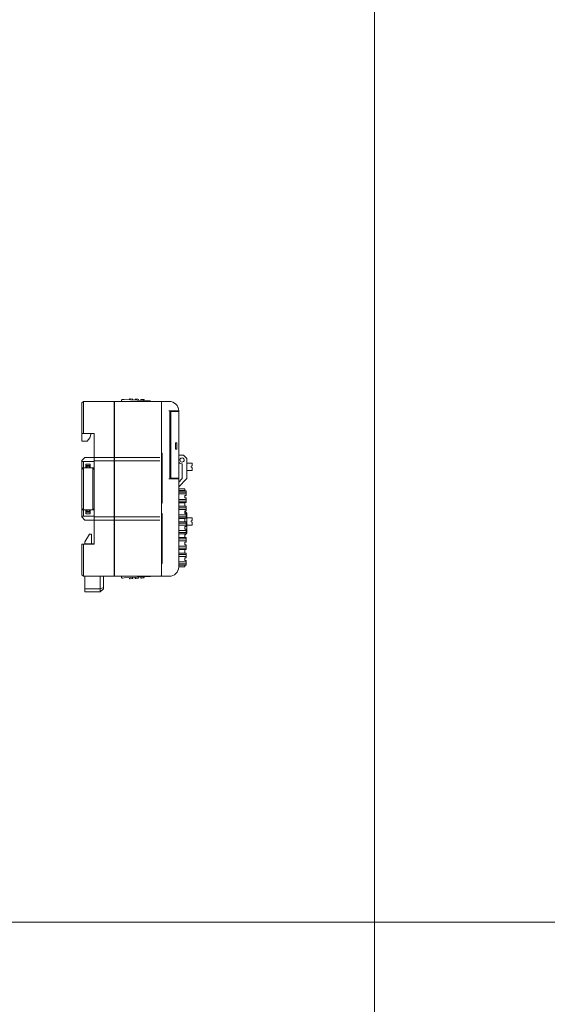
# Model space of a CAD drawing. Header units: millimetres. Extents: x -1114 to 1396, y -630 to 631.
# Tile 126 of 256: x -366 to -197, y -315 to 0. Entities that reach past the tile are written whole.
import ezdxf

# ---------------------------------------------------------------- set-up
doc = ezdxf.new("R2010")
doc.units = ezdxf.units.MM
doc.header["$MEASUREMENT"] = 0

msp = doc.modelspace()

# ---------------------------------------------------------------- linework, layer by layer
at = {"lineweight": 18}
for points, knots in [([(1038.9843, -629.7647), (1038.9843, -629.7647), (-1111.4882, -629.7647), (-1111.4882, -629.7647), (-1111.4882, -629.7647), (-1111.4882, -629.7647), (-1111.4882, 630.7883), (-1111.4882, 630.7883), (-1111.4882, 630.7883), (-1111.4882, 630.7883), (1038.9843, 630.7883), (1038.9843, 630.7883)], [0, 0, 0, 0, 0.33333333, 0.33333333, 0.33333333, 0.33333333, 0.66666667, 0.66666667, 0.66666667, 0.66666667, 1, 1, 1, 1]), ([(-332.7184, -121.3607), (-332.7979, -121.3565), (-332.8757, -121.3841), (-332.9349, -121.4373), (-332.9349, -121.4373), (-332.994, -121.4906), (-333.0295, -121.5651), (-333.0337, -121.6446)], [0, 0, 0, 0, 0.5, 0.5, 0.5, 0.5, 1, 1, 1, 1]), ([(-323.8886, -121.8235), (-323.888, -121.8238), (-323.8873, -121.8242), (-323.8854, -121.8253), (-323.8854, -121.8253), (-323.8834, -121.8264), (-323.8801, -121.8283), (-323.876, -121.8306), (-323.876, -121.8306), (-323.8715, -121.8332), (-323.8662, -121.8362), (-323.8602, -121.8396), (-323.8602, -121.8396), (-323.8523, -121.8441), (-323.8431, -121.8493), (-323.8333, -121.8548), (-323.8333, -121.8548), (-323.8223, -121.8611), (-323.8104, -121.8678), (-323.798, -121.8749), (-323.798, -121.8749), (-323.7514, -121.9013), (-323.6979, -121.9316), (-323.6432, -121.9627), (-323.6432, -121.9627), (-323.6378, -121.9657), (-323.6324, -121.9688), (-323.6269, -121.9719)], [0, 0, 0, 0, 0.14285714, 0.14285714, 0.14285714, 0.14285714, 0.28571429, 0.28571429, 0.28571429, 0.28571429, 0.42857143, 0.42857143, 0.42857143, 0.42857143, 0.57142857, 0.57142857, 0.57142857, 0.57142857, 0.71428571, 0.71428571, 0.71428571, 0.71428571, 0.85714286, 0.85714286, 0.85714286, 0.85714286, 1, 1, 1, 1]), ([(-320.1999, -122.4724), (-320.1999, -122.3398), (-320.2525, -122.2126), (-320.3463, -122.1188), (-320.3463, -122.1188), (-320.4401, -122.025), (-320.5672, -121.9724), (-320.6999, -121.9724)], [0, 0, 0, 0, 0.5, 0.5, 0.5, 0.5, 1, 1, 1, 1]), ([(-314.6999, -124.9724), (-314.6999, -124.1767), (-315.0159, -123.4137), (-315.5785, -122.851), (-315.5785, -122.851), (-316.1411, -122.2884), (-316.9042, -121.9724), (-317.6999, -121.9724)], [0, 0, 0, 0, 0.5, 0.5, 0.5, 0.5, 1, 1, 1, 1]), ([(-314.6999, -124.9724), (-314.6999, -124.1767), (-315.0159, -123.4137), (-315.5785, -122.851), (-315.5785, -122.851), (-316.1411, -122.2884), (-316.9042, -121.9724), (-317.6999, -121.9724)], [0, 0, 0, 0, 0.5, 0.5, 0.5, 0.5, 1, 1, 1, 1]), ([(-314.9001, -123.8946), (-314.8568, -124.0072), (-314.8203, -124.1223), (-314.7908, -124.2393), (-314.7908, -124.2393), (-314.7613, -124.3562), (-314.7389, -124.475), (-314.7238, -124.5944)], [0, 0, 0, 0, 0.5, 0.5, 0.5, 0.5, 1, 1, 1, 1]), ([(-345.6999, -141.2224), (-345.6597, -141.2224), (-345.619, -141.2224), (-345.5779, -141.2224), (-345.5779, -141.2224), (-345.5368, -141.2224), (-345.4953, -141.2224), (-345.4535, -141.2224), (-345.4535, -141.2224), (-345.3699, -141.2224), (-345.2852, -141.2224), (-345.1999, -141.2224)], [0, 0, 0, 0, 0.33333333, 0.33333333, 0.33333333, 0.33333333, 0.66666667, 0.66666667, 0.66666667, 0.66666667, 1, 1, 1, 1]), ([(-320.0534, -138.7859), (-320.0867, -138.7758), (-320.1267, -138.7657), (-320.1702, -138.7557), (-320.1702, -138.7557), (-320.1799, -138.7534), (-320.1898, -138.7512), (-320.1998, -138.7489)], [0, 0, 0, 0, 0.5, 0.5, 0.5, 0.5, 1, 1, 1, 1]), ([(-312.908, -140.7013), (-312.908, -140.4512), (-313.0414, -140.2201), (-313.258, -140.0951), (-313.258, -140.0951), (-313.4745, -139.9701), (-313.7414, -139.9701), (-313.958, -140.0951), (-313.958, -140.0951), (-314.1745, -140.2201), (-314.308, -140.4512), (-314.308, -140.7013)], [0, 0, 0, 0, 0.33333333, 0.33333333, 0.33333333, 0.33333333, 0.66666667, 0.66666667, 0.66666667, 0.66666667, 1, 1, 1, 1]), ([(-314.308, -140.7013), (-314.308, -141.0879), (-313.9946, -141.4013), (-313.608, -141.4013), (-313.608, -141.4013), (-313.2214, -141.4013), (-312.908, -141.0879), (-312.908, -140.7013)], [0, 0, 0, 0, 0.5, 0.5, 0.5, 0.5, 1, 1, 1, 1]), ([(-312.9191, -140.7013), (-312.9191, -140.4552), (-313.0504, -140.2278), (-313.2635, -140.1047), (-313.2635, -140.1047), (-313.4767, -139.9817), (-313.7393, -139.9817), (-313.9524, -140.1047), (-313.9524, -140.1047), (-314.1656, -140.2278), (-314.2969, -140.4552), (-314.2969, -140.7013)], [0, 0, 0, 0, 0.33333333, 0.33333333, 0.33333333, 0.33333333, 0.66666667, 0.66666667, 0.66666667, 0.66666667, 1, 1, 1, 1]), ([(-314.2969, -140.7013), (-314.2969, -141.0818), (-313.9884, -141.3902), (-313.608, -141.3902), (-313.608, -141.3902), (-313.2275, -141.3902), (-312.9191, -141.0818), (-312.9191, -140.7013)], [0, 0, 0, 0, 0.5, 0.5, 0.5, 0.5, 1, 1, 1, 1]), ([(-320.1998, -154.303), (-320.1898, -154.3007), (-320.1799, -154.2985), (-320.1702, -154.2962), (-320.1702, -154.2962), (-320.1267, -154.2861), (-320.0867, -154.276), (-320.0534, -154.2659)], [0, 0, 0, 0, 0.5, 0.5, 0.5, 0.5, 1, 1, 1, 1]), ([(-345.1999, -158.7224), (-345.2852, -158.7224), (-345.3699, -158.7224), (-345.4535, -158.7224), (-345.4535, -158.7224), (-345.4953, -158.7224), (-345.5368, -158.7224), (-345.5779, -158.7224), (-345.5779, -158.7224), (-345.619, -158.7224), (-345.6597, -158.7224), (-345.6999, -158.7224)], [0, 0, 0, 0, 0.33333333, 0.33333333, 0.33333333, 0.33333333, 0.66666667, 0.66666667, 0.66666667, 0.66666667, 1, 1, 1, 1]), ([(-320.0534, -158.1459), (-320.0867, -158.1358), (-320.1267, -158.1257), (-320.1702, -158.1157), (-320.1702, -158.1157), (-320.1799, -158.1134), (-320.1898, -158.1111), (-320.1998, -158.1089)], [0, 0, 0, 0, 0.5, 0.5, 0.5, 0.5, 1, 1, 1, 1]), ([(-320.1998, -173.663), (-320.1898, -173.6607), (-320.1799, -173.6585), (-320.1702, -173.6562), (-320.1702, -173.6562), (-320.1267, -173.6461), (-320.0867, -173.636), (-320.0534, -173.6259)], [0, 0, 0, 0, 0.5, 0.5, 0.5, 0.5, 1, 1, 1, 1]), ([(-333.0337, -178.257), (-333.0295, -178.3364), (-332.994, -178.411), (-332.9349, -178.4642), (-332.9349, -178.4642), (-332.8757, -178.5174), (-332.7979, -178.545), (-332.7184, -178.5408)], [0, 0, 0, 0, 0.5, 0.5, 0.5, 0.5, 1, 1, 1, 1]), ([(-323.7047, -177.9737), (-323.7372, -177.9922), (-323.7686, -178.01), (-323.7973, -178.0263), (-323.7973, -178.0263), (-323.8098, -178.0334), (-323.8218, -178.0402), (-323.8329, -178.0464), (-323.8329, -178.0464), (-323.8428, -178.052), (-323.8519, -178.0572), (-323.86, -178.0618), (-323.86, -178.0618), (-323.869, -178.0669), (-323.8769, -178.0714), (-323.8814, -178.074), (-323.8814, -178.074), (-323.8856, -178.0764), (-323.8871, -178.0772), (-323.8886, -178.078)], [0, 0, 0, 0, 0.2, 0.2, 0.2, 0.2, 0.4, 0.4, 0.4, 0.4, 0.6, 0.6, 0.6, 0.6, 0.8, 0.8, 0.8, 0.8, 1, 1, 1, 1]), ([(-320.1999, -177.4724), (-320.1999, -177.6033), (-320.2537, -177.7334), (-320.3463, -177.8259), (-320.3463, -177.8259), (-320.4389, -177.9185), (-320.569, -177.9724), (-320.6999, -177.9724)], [0, 0, 0, 0, 0.5, 0.5, 0.5, 0.5, 1, 1, 1, 1])]:
    msp.add_open_spline(points, degree=3, knots=knots, dxfattribs=at)
for points in [[(-252.0041, 630.2765), (-252.0041, 630.2765), (-252.0041, -630.2765), (-252.0041, -630.2765)], [(-345.6999, -122.4724), (-345.6999, -122.4724), (-345.1999, -121.9724), (-345.1999, -121.9724)], [(-345.6999, -122.4724), (-345.6999, -122.4724), (-345.1999, -121.9724), (-345.1999, -121.9724)], [(-345.6999, -125.9724), (-345.6999, -125.9724), (-345.6999, -122.4724), (-345.6999, -122.4724)], [(-345.1999, -121.9724), (-345.1999, -121.9724), (-335.3945, -121.9724), (-335.3945, -121.9724)], [(-345.1999, -121.9724), (-345.1999, -121.9724), (-335.3945, -121.9724), (-335.3945, -121.9724)], [(-345.1999, -121.9724), (-345.1999, -121.9724), (-345.1999, -125.9724), (-345.1999, -125.9724)], [(-335.3945, -125.9724), (-335.3945, -125.9724), (-335.3945, -121.9724), (-335.3945, -121.9724)], [(-335.3945, -122.9444), (-335.3945, -122.9444), (-335.2945, -122.9496), (-335.2945, -122.9496)], [(-335.2945, -121.9724), (-335.2945, -121.9724), (-320.6999, -121.9724), (-320.6999, -121.9724)], [(-335.2945, -125.9724), (-335.2945, -125.9724), (-335.2945, -121.9724), (-335.2945, -121.9724)], [(-335.2945, -121.9724), (-335.2945, -121.9724), (-320.6999, -121.9724), (-320.6999, -121.9724)], [(-333.0509, -121.9724), (-333.0509, -121.9724), (-333.0337, -121.6446), (-333.0337, -121.6446)], [(-332.7184, -121.3607), (-332.7184, -121.3607), (-332.1192, -121.3921), (-332.1192, -121.3921)], [(-332.1192, -121.3921), (-332.1192, -121.3921), (-323.8886, -121.8235), (-323.8886, -121.8235)], [(-332.1192, -121.3921), (-332.1192, -121.3921), (-323.8886, -121.8235), (-323.8886, -121.8235)], [(-330.4258, -121.4808), (-330.4258, -121.4808), (-330.4091, -121.1627), (-330.4091, -121.1627)], [(-330.4091, -121.1627), (-330.4091, -121.1627), (-330.4258, -121.4808), (-330.4258, -121.4808)], [(-330.2094, -121.1732), (-330.2094, -121.1732), (-330.4091, -121.1627), (-330.4091, -121.1627)], [(-329.6102, -121.2046), (-329.6102, -121.2046), (-330.2094, -121.1732), (-330.2094, -121.1732)], [(-329.4105, -121.2151), (-329.4105, -121.2151), (-329.6102, -121.2046), (-329.6102, -121.2046)], [(-329.4105, -121.2151), (-329.4105, -121.2151), (-329.4271, -121.5332), (-329.4271, -121.5332)], [(-328.6188, -121.5755), (-328.6188, -121.5755), (-328.6021, -121.2574), (-328.6021, -121.2574)], [(-328.6021, -121.2574), (-328.6021, -121.2574), (-328.6188, -121.5755), (-328.6188, -121.5755)], [(-328.4024, -121.2679), (-328.4024, -121.2679), (-328.6021, -121.2574), (-328.6021, -121.2574)], [(-327.8032, -121.2993), (-327.8032, -121.2993), (-328.4024, -121.2679), (-328.4024, -121.2679)], [(-327.6035, -121.3098), (-327.6035, -121.3098), (-327.8032, -121.2993), (-327.8032, -121.2993)], [(-327.6035, -121.3098), (-327.6035, -121.3098), (-327.6202, -121.6279), (-327.6202, -121.6279)], [(-326.8119, -121.6703), (-326.8119, -121.6703), (-326.7952, -121.3521), (-326.7952, -121.3521)], [(-326.7952, -121.3521), (-326.7952, -121.3521), (-326.8119, -121.6703), (-326.8119, -121.6703)], [(-326.5955, -121.3626), (-326.5955, -121.3626), (-326.7952, -121.3521), (-326.7952, -121.3521)], [(-325.9963, -121.394), (-325.9963, -121.394), (-326.5955, -121.3626), (-326.5955, -121.3626)], [(-325.7966, -121.4045), (-325.7966, -121.4045), (-325.9963, -121.394), (-325.9963, -121.394)], [(-325.7966, -121.4045), (-325.7966, -121.4045), (-325.8132, -121.7226), (-325.8132, -121.7226)], [(-320.6999, -121.9724), (-320.6999, -121.9724), (-319.6999, -121.9724), (-319.6999, -121.9724)], [(-320.1999, -122.4724), (-320.1999, -122.4724), (-320.1999, -125.9724), (-320.1999, -125.9724)], [(-319.6999, -121.9724), (-319.6999, -121.9724), (-317.6999, -121.9724), (-317.6999, -121.9724)], [(-319.6999, -121.9724), (-319.6999, -121.9724), (-317.6999, -121.9724), (-317.6999, -121.9724)], [(-345.6999, -132.2224), (-345.6999, -132.2224), (-345.6999, -125.9724), (-345.6999, -125.9724)], [(-345.1999, -125.9724), (-345.1999, -125.9724), (-345.1999, -132.2224), (-345.1999, -132.2224)], [(-335.2944, -123.7724), (-335.2944, -123.7724), (-335.3945, -123.7724), (-335.3945, -123.7724)], [(-335.3945, -123.7724), (-335.3945, -123.7724), (-335.2944, -123.7724), (-335.2944, -123.7724)], [(-335.3945, -139.1696), (-335.3945, -139.1696), (-335.3945, -125.9724), (-335.3945, -125.9724)], [(-335.2945, -139.1696), (-335.2945, -139.1696), (-335.2945, -125.9724), (-335.2945, -125.9724)], [(-320.1999, -139.1696), (-320.1999, -139.1696), (-320.1999, -125.9724), (-320.1999, -125.9724)], [(-320.1999, -125.9724), (-320.1999, -125.9724), (-320.1999, -139.1696), (-320.1999, -139.1696)], [(-317.8499, -124.9724), (-317.8499, -124.9724), (-315.1999, -124.9724), (-315.1999, -124.9724)], [(-317.5499, -146.7724), (-317.5499, -146.7724), (-317.5499, -124.9724), (-317.5499, -124.9724)], [(-317.5499, -124.9724), (-317.5499, -124.9724), (-317.5499, -146.7724), (-317.5499, -146.7724)], [(-317.2249, -125.1724), (-317.2249, -125.1724), (-317.2249, -126.6724), (-317.2249, -126.6724)], [(-315.8999, -125.1724), (-315.8999, -125.1724), (-317.2249, -125.1724), (-317.2249, -125.1724)], [(-316.6999, -124.9727), (-316.6999, -124.9727), (-316.6999, -125.1726), (-316.6999, -125.1726)], [(-316.4499, -124.9724), (-316.4499, -124.9724), (-316.4499, -125.1724), (-316.4499, -125.1724)], [(-315.8999, -125.1724), (-315.8999, -125.1724), (-315.1999, -125.1724), (-315.1999, -125.1724)], [(-315.3499, -125.1724), (-315.3499, -125.1724), (-315.3499, -124.9724), (-315.3499, -124.9724)], [(-314.6999, -124.9724), (-314.6999, -124.9724), (-315.1999, -124.9724), (-315.1999, -124.9724)], [(-315.1999, -125.1724), (-315.1999, -125.1724), (-314.6999, -125.1724), (-314.6999, -125.1724)], [(-314.6999, -124.9724), (-314.6999, -124.9724), (-314.6999, -125.1725), (-314.6999, -125.1725)], [(-314.6999, -146.5724), (-314.6999, -146.5724), (-314.6999, -125.1724), (-314.6999, -125.1724)], [(-314.6999, -125.1724), (-314.6999, -125.1724), (-314.6999, -146.5724), (-314.6999, -146.5724)], [(-317.1707, -126.6724), (-317.1707, -126.6724), (-317.2249, -126.6724), (-317.2249, -126.6724)], [(-317.1707, -126.6724), (-317.1707, -126.6724), (-317.1707, -145.0724), (-317.1707, -145.0724)], [(-345.6999, -132.2224), (-345.6999, -132.2224), (-345.6999, -134.6802), (-345.6999, -134.6802)], [(-345.1999, -132.2224), (-345.1999, -132.2224), (-345.6999, -132.2224), (-345.6999, -132.2224)], [(-341.6999, -132.2224), (-341.6999, -132.2224), (-345.1999, -132.2224), (-345.1999, -132.2224)], [(-343.1858, -133.6802), (-343.1858, -133.6802), (-342.6999, -132.2224), (-342.6999, -132.2224)], [(-341.6999, -139.1696), (-341.6999, -139.1696), (-341.6999, -132.2224), (-341.6999, -132.2224)], [(-345.6999, -134.6802), (-345.6999, -134.6802), (-343.9858, -134.6802), (-343.9858, -134.6802)], [(-343.9858, -134.6802), (-343.9858, -134.6802), (-343.1858, -133.6802), (-343.1858, -133.6802)], [(-317.1707, -133.8724), (-317.1707, -133.8724), (-317.5498, -133.8724), (-317.5498, -133.8724)], [(-315.6999, -137.2724), (-315.6999, -137.2724), (-315.6999, -135.2724), (-315.6999, -135.2724)], [(-315.6999, -135.2724), (-315.6999, -135.2724), (-315.2999, -135.2724), (-315.2999, -135.2724)], [(-315.2999, -135.2724), (-315.2999, -135.2724), (-315.2999, -137.2724), (-315.2999, -137.2724)], [(-319.948, -138.7859), (-319.948, -138.6288), (-320.0499, -138.4898), (-320.1999, -138.4426)], [(-317.1707, -137.8724), (-317.1707, -137.8724), (-317.5498, -137.8724), (-317.5498, -137.8724)], [(-315.2999, -137.2724), (-315.2999, -137.2724), (-315.6999, -137.2724), (-315.6999, -137.2724)], [(-344.6999, -139.8917), (-344.6999, -139.8917), (-345.6999, -140.8917), (-345.6999, -140.8917)], [(-345.6999, -141.2224), (-345.6999, -141.2224), (-345.6999, -140.8917), (-345.6999, -140.8917)], [(-345.6999, -141.7751), (-345.6999, -141.7751), (-345.6999, -141.2224), (-345.6999, -141.2224)], [(-345.6999, -143.2224), (-345.6999, -143.2224), (-345.6999, -141.7751), (-345.6999, -141.7751)], [(-341.6999, -141.2224), (-341.6999, -141.2224), (-345.1999, -141.2224), (-345.1999, -141.2224)], [(-345.1999, -141.2224), (-345.1999, -141.2224), (-345.1999, -141.7751), (-345.1999, -141.7751)], [(-345.1999, -141.7751), (-345.1999, -141.7751), (-345.1999, -143.2224), (-345.1999, -143.2224)], [(-344.6999, -139.8917), (-344.6999, -139.8917), (-341.6999, -139.8917), (-341.6999, -139.8917)], [(-341.6999, -140.4177), (-341.6999, -140.4177), (-341.6999, -139.1696), (-341.6999, -139.1696)], [(-335.3945, -139.9724), (-335.3945, -139.9724), (-341.6999, -139.9724), (-341.6999, -139.9724)], [(-341.6999, -140.5271), (-341.6999, -140.5271), (-341.6999, -140.4177), (-341.6999, -140.4177)], [(-341.6999, -141.7751), (-341.6999, -141.7751), (-341.6999, -140.5271), (-341.6999, -140.5271)], [(-341.6999, -140.9724), (-341.6999, -140.9724), (-335.3945, -140.9724), (-335.3945, -140.9724)], [(-341.6999, -143.7225), (-341.6999, -143.7225), (-341.6999, -141.7751), (-341.6999, -141.7751)], [(-335.3945, -140.4177), (-335.3945, -140.4177), (-335.3945, -139.1696), (-335.3945, -139.1696)], [(-335.3945, -140.5271), (-335.3945, -140.5271), (-335.3945, -140.4177), (-335.3945, -140.4177)], [(-335.3945, -141.7751), (-335.3945, -141.7751), (-335.3945, -140.5271), (-335.3945, -140.5271)], [(-335.2944, -140.9357), (-335.2944, -140.9357), (-335.3945, -140.9357), (-335.3945, -140.9357)], [(-335.3945, -158.1696), (-335.3945, -158.1696), (-335.3945, -141.7751), (-335.3945, -141.7751)], [(-335.2945, -139.1696), (-335.2945, -139.1696), (-335.2945, -140.4177), (-335.2945, -140.4177)], [(-320.6999, -139.9724), (-320.6999, -139.9724), (-335.2945, -139.9724), (-335.2945, -139.9724)], [(-335.2945, -140.5271), (-335.2945, -140.5271), (-335.2945, -140.4177), (-335.2945, -140.4177)], [(-335.2945, -141.7751), (-335.2945, -141.7751), (-335.2945, -140.5271), (-335.2945, -140.5271)], [(-335.2945, -140.9724), (-335.2945, -140.9724), (-320.6999, -140.9724), (-320.6999, -140.9724)], [(-335.2945, -158.1696), (-335.2945, -158.1696), (-335.2945, -141.7751), (-335.2945, -141.7751)], [(-320.1999, -139.1696), (-320.1999, -139.1696), (-320.1999, -140.8337), (-320.1999, -140.8337)], [(-320.1999, -140.9399), (-320.1999, -140.9399), (-320.1999, -140.8337), (-320.1999, -140.8337)], [(-320.1999, -140.8337), (-320.1999, -140.8337), (-320.1999, -140.9431), (-320.1999, -140.9431)], [(-320.1999, -140.9431), (-320.1999, -140.9431), (-320.1999, -141.7751), (-320.1999, -141.7751)], [(-320.1999, -158.1696), (-320.1999, -158.1696), (-320.1999, -141.7751), (-320.1999, -141.7751)], [(-320.1999, -141.7751), (-320.1999, -141.7751), (-320.1999, -158.1696), (-320.1999, -158.1696)], [(-319.948, -138.7859), (-319.948, -138.7859), (-320.0534, -138.7859), (-320.0534, -138.7859)], [(-319.948, -138.7859), (-319.948, -138.7859), (-319.948, -154.2659), (-319.948, -154.2659)], [(-313.1784, -139.2013), (-313.1784, -139.2013), (-314.7, -139.2013), (-314.7, -139.2013)], [(-314.6999, -141.3098), (-314.5051, -141.6593), (-314.1548, -141.8944), (-313.7576, -141.9423)], [(-313.0582, -139.2511), (-313.0901, -139.2192), (-313.1333, -139.2013), (-313.1784, -139.2013)], [(-312.1578, -140.1515), (-312.1578, -140.1515), (-313.0582, -139.2511), (-313.0582, -139.2511)], [(-312.108, -140.2717), (-312.108, -140.2267), (-312.1259, -140.1834), (-312.1578, -140.1515)], [(-312.108, -146.6309), (-312.108, -146.6309), (-312.108, -140.2717), (-312.108, -140.2717)], [(-312.108, -141.7513), (-312.108, -141.7513), (-310.408, -141.7513), (-310.408, -141.7513)], [(-310.408, -141.7513), (-310.408, -141.7513), (-310.408, -142.6421), (-310.408, -142.6421)], [(-345.6999, -143.7224), (-345.6999, -143.7224), (-345.6999, -143.2223), (-345.6999, -143.2223)], [(-345.6999, -143.7224), (-345.6999, -143.7224), (-345.1999, -143.2224), (-345.1999, -143.2224)], [(-345.1999, -143.2224), (-345.1999, -143.2224), (-345.6999, -143.2224), (-345.6999, -143.2224)], [(-345.6999, -143.7224), (-345.6999, -143.7224), (-345.1999, -143.2224), (-345.1999, -143.2224)], [(-345.6999, -146.2224), (-345.6999, -146.2224), (-345.6999, -143.7224), (-345.6999, -143.7224)], [(-342.1999, -143.2224), (-342.1999, -143.2224), (-345.1999, -143.2224), (-345.1999, -143.2224)], [(-345.1999, -143.2224), (-345.1999, -143.2224), (-342.1999, -143.2224), (-342.1999, -143.2224)], [(-345.1999, -143.2224), (-345.1999, -143.2224), (-345.1999, -146.2224), (-345.1999, -146.2224)], [(-344.3999, -142.0224), (-344.3999, -142.0224), (-344.3999, -143.2224), (-344.3999, -143.2224)], [(-344.3999, -142.0224), (-344.3999, -142.0224), (-342.9999, -142.0224), (-342.9999, -142.0224)], [(-342.9999, -142.5224), (-342.9999, -142.5224), (-344.3999, -142.5224), (-344.3999, -142.5224)], [(-344.2999, -142.7224), (-344.2999, -142.7224), (-343.9999, -142.7224), (-343.9999, -142.7224)], [(-344.2999, -143.2224), (-344.2999, -143.2224), (-344.2999, -142.7224), (-344.2999, -142.7224)], [(-343.3999, -142.7224), (-343.3999, -142.7224), (-343.9999, -142.7224), (-343.9999, -142.7224)], [(-343.9999, -142.7224), (-343.9999, -142.7224), (-343.9999, -143.2224), (-343.9999, -143.2224)], [(-343.3999, -142.7224), (-343.3999, -142.7224), (-343.0999, -142.7224), (-343.0999, -142.7224)], [(-343.3999, -143.2224), (-343.3999, -143.2224), (-343.3999, -142.7224), (-343.3999, -142.7224)], [(-343.0999, -142.7224), (-343.0999, -142.7224), (-343.0999, -143.2224), (-343.0999, -143.2224)], [(-342.9999, -142.0224), (-342.9999, -142.0224), (-342.9999, -143.2224), (-342.9999, -143.2224)], [(-342.1999, -143.2224), (-342.1999, -143.2224), (-341.6999, -143.7224), (-341.6999, -143.7224)], [(-341.6999, -143.2224), (-341.6999, -143.2224), (-342.1999, -143.2224), (-342.1999, -143.2224)], [(-341.6999, -143.7224), (-341.6999, -143.7224), (-342.1999, -143.2224), (-342.1999, -143.2224)], [(-342.1999, -146.2224), (-342.1999, -146.2224), (-342.1999, -143.2224), (-342.1999, -143.2224)], [(-342.1989, -143.2229), (-342.1989, -143.2229), (-342.1994, -143.2229), (-342.1994, -143.2229)], [(-341.6999, -143.7224), (-341.6999, -143.7224), (-341.6999, -146.2224), (-341.6999, -146.2224)], [(-335.3945, -141.9357), (-335.3945, -141.9357), (-335.2944, -141.9357), (-335.2944, -141.9357)], [(-313.608, -142.1111), (-313.608, -142.0251), (-313.6722, -141.9526), (-313.7576, -141.9423)], [(-313.608, -142.1111), (-313.608, -142.1111), (-313.608, -146.6309), (-313.608, -146.6309)], [(-310.408, -144.0513), (-310.408, -144.0513), (-312.108, -144.0513), (-312.108, -144.0513)], [(-310.408, -142.6421), (-310.408, -142.6421), (-310.708, -142.7513), (-310.708, -142.7513)], [(-310.708, -143.0513), (-310.708, -143.0513), (-310.708, -142.7513), (-310.708, -142.7513)], [(-310.708, -143.0513), (-310.708, -143.0513), (-310.408, -143.1605), (-310.408, -143.1605)], [(-310.408, -143.1605), (-310.408, -143.1605), (-310.408, -144.0513), (-310.408, -144.0513)], [(-345.6999, -153.7224), (-345.6999, -153.7224), (-345.6999, -146.2224), (-345.6999, -146.2224)], [(-345.1999, -146.2224), (-345.1999, -146.2224), (-345.1999, -153.7224), (-345.1999, -153.7224)], [(-342.1999, -153.7224), (-342.1999, -153.7224), (-342.1999, -146.2224), (-342.1999, -146.2224)], [(-341.6999, -146.2224), (-341.6999, -146.2224), (-341.6999, -153.7224), (-341.6999, -153.7224)], [(-315.1999, -146.7724), (-315.1999, -146.7724), (-317.8499, -146.7724), (-317.8499, -146.7724)], [(-317.2249, -145.0724), (-317.2249, -145.0724), (-317.2249, -146.5724), (-317.2249, -146.5724)], [(-317.1707, -145.0724), (-317.1707, -145.0724), (-317.2249, -145.0724), (-317.2249, -145.0724)], [(-315.8999, -146.5724), (-315.8999, -146.5724), (-317.2249, -146.5724), (-317.2249, -146.5724)], [(-316.6999, -146.5722), (-316.6999, -146.5722), (-316.6999, -146.7724), (-316.6999, -146.7724)], [(-316.4499, -146.5724), (-316.4499, -146.5724), (-316.4499, -146.7724), (-316.4499, -146.7724)], [(-315.8999, -146.5724), (-315.8999, -146.5724), (-315.1999, -146.5724), (-315.1999, -146.5724)], [(-315.3499, -146.7724), (-315.3499, -146.7724), (-315.3499, -146.5724), (-315.3499, -146.5724)], [(-314.6999, -146.5724), (-314.6999, -146.5724), (-315.1999, -146.5724), (-315.1999, -146.5724)], [(-315.1999, -146.7724), (-315.1999, -146.7724), (-314.6999, -146.7724), (-314.6999, -146.7724)], [(-314.6999, -146.5723), (-314.6999, -146.5723), (-314.6999, -146.7724), (-314.6999, -146.7724)], [(-314.6999, -146.7724), (-314.6999, -146.7724), (-314.6999, -174.9724), (-314.6999, -174.9724)], [(-313.6578, -146.7511), (-313.6578, -146.7511), (-314.6998, -147.7932), (-314.6998, -147.7932)], [(-314.6998, -149.2932), (-314.6998, -149.2932), (-312.1578, -146.7511), (-312.1578, -146.7511)], [(-313.6578, -146.7511), (-313.6259, -146.7192), (-313.608, -146.676), (-313.608, -146.6309)], [(-312.1578, -146.7511), (-312.1259, -146.7192), (-312.108, -146.676), (-312.108, -146.6309)], [(-314.6408, -150.507), (-314.6408, -150.507), (-314.7008, -150.507), (-314.7008, -150.507)], [(-314.6999, -149.957), (-314.6999, -149.957), (-314.6408, -149.957), (-314.6408, -149.957)], [(-312.2712, -150.557), (-312.2712, -150.557), (-314.6998, -150.557), (-314.6998, -150.557)], [(-312.2712, -150.9929), (-312.2712, -150.9929), (-314.6998, -150.9929), (-314.6998, -150.9929)], [(-314.6408, -149.957), (-314.6408, -149.957), (-312.8016, -149.957), (-312.8016, -149.957)], [(-314.6408, -150.507), (-314.6408, -150.507), (-312.8016, -150.507), (-312.8016, -150.507)], [(-312.8016, -149.957), (-312.8016, -149.957), (-312.7212, -149.957), (-312.7212, -149.957)], [(-312.7212, -150.507), (-312.7212, -150.507), (-312.8016, -150.507), (-312.8016, -150.507)], [(-312.7212, -150.507), (-312.7212, -150.507), (-312.7212, -149.957), (-312.7212, -149.957)], [(-312.7212, -149.957), (-312.7212, -149.957), (-312.7212, -150.507), (-312.7212, -150.507)], [(-312.2712, -150.811), (-312.2712, -150.811), (-312.2712, -150.557), (-312.2712, -150.557)], [(-312.2712, -150.811), (-312.2712, -150.811), (-312.2712, -151.1323), (-312.2712, -151.1323)], [(-312.2712, -151.4494), (-312.2712, -151.4494), (-312.2712, -151.1323), (-312.2712, -151.1323)], [(-345.6999, -156.2224), (-345.6999, -156.2224), (-345.6999, -153.7224), (-345.6999, -153.7224)], [(-345.1999, -153.7224), (-345.1999, -153.7224), (-345.1999, -156.7224), (-345.1999, -156.7224)], [(-342.1999, -156.7224), (-342.1999, -156.7224), (-342.1999, -153.7224), (-342.1999, -153.7224)], [(-341.6999, -153.7224), (-341.6999, -153.7224), (-341.6999, -156.2224), (-341.6999, -156.2224)], [(-320.1999, -154.6093), (-320.0499, -154.5621), (-319.948, -154.4231), (-319.948, -154.2659)], [(-320.0534, -154.2659), (-320.0534, -154.2659), (-319.948, -154.2659), (-319.948, -154.2659)], [(-314.6999, -154.407), (-314.6999, -154.407), (-314.6408, -154.407), (-314.6408, -154.407)], [(-314.6998, -151.5888), (-314.6998, -151.5888), (-312.2712, -151.5888), (-312.2712, -151.5888)], [(-312.2712, -153.3252), (-312.2712, -153.3252), (-314.6998, -153.3252), (-314.6998, -153.3252)], [(-314.6998, -153.9211), (-314.6998, -153.9211), (-312.2712, -153.9211), (-312.2712, -153.9211)], [(-312.2712, -154.357), (-312.2712, -154.357), (-314.6998, -154.357), (-314.6998, -154.357)], [(-312.8016, -154.407), (-312.8016, -154.407), (-314.6408, -154.407), (-314.6408, -154.407)], [(-312.8016, -154.407), (-312.8016, -154.407), (-312.7212, -154.407), (-312.7212, -154.407)], [(-312.7712, -152.057), (-312.7712, -152.057), (-312.7712, -152.857), (-312.7712, -152.857)], [(-312.7712, -152.057), (-312.7712, -152.057), (-312.2712, -152.057), (-312.2712, -152.057)], [(-312.7712, -152.857), (-312.7712, -152.857), (-312.2712, -152.857), (-312.2712, -152.857)], [(-312.7212, -155.507), (-312.7212, -155.507), (-312.7212, -154.407), (-312.7212, -154.407)], [(-312.7212, -154.407), (-312.7212, -154.407), (-312.7212, -155.507), (-312.7212, -155.507)], [(-312.2712, -151.4494), (-312.2712, -151.4494), (-312.2712, -151.7708), (-312.2712, -151.7708)], [(-312.2712, -152.057), (-312.2712, -152.057), (-312.2712, -151.7708), (-312.2712, -151.7708)], [(-312.2712, -153.1432), (-312.2712, -153.1432), (-312.2712, -152.857), (-312.2712, -152.857)], [(-312.2712, -153.1432), (-312.2712, -153.1432), (-312.2712, -153.4646), (-312.2712, -153.4646)], [(-312.2712, -153.7817), (-312.2712, -153.7817), (-312.2712, -153.4646), (-312.2712, -153.4646)], [(-312.2712, -153.7817), (-312.2712, -153.7817), (-312.2712, -154.1031), (-312.2712, -154.1031)], [(-312.2712, -154.357), (-312.2712, -154.357), (-312.2712, -154.1031), (-312.2712, -154.1031)], [(-345.1999, -156.7224), (-345.1999, -156.7224), (-345.6999, -156.2224), (-345.6999, -156.2224)], [(-345.6999, -156.2224), (-345.6999, -156.2224), (-345.6999, -156.7224), (-345.6999, -156.7224)], [(-345.6999, -156.2224), (-345.6999, -156.2224), (-345.1999, -156.7224), (-345.1999, -156.7224)], [(-345.6999, -156.7224), (-345.6999, -156.7224), (-345.1999, -156.7224), (-345.1999, -156.7224)], [(-345.6999, -158.1696), (-345.6999, -158.1696), (-345.6999, -156.7224), (-345.6999, -156.7224)], [(-345.2008, -156.7219), (-345.2008, -156.7219), (-345.2003, -156.7219), (-345.2003, -156.7219)], [(-345.1999, -156.7224), (-345.1999, -156.7224), (-345.1999, -158.1696), (-345.1999, -158.1696)], [(-345.1999, -156.7224), (-345.1999, -156.7224), (-342.1999, -156.7224), (-342.1999, -156.7224)], [(-344.3999, -157.9224), (-344.3999, -157.9224), (-344.3999, -156.7224), (-344.3999, -156.7224)], [(-344.3999, -157.4224), (-344.3999, -157.4224), (-342.9999, -157.4224), (-342.9999, -157.4224)], [(-344.2999, -157.2224), (-344.2999, -157.2224), (-344.2999, -156.7224), (-344.2999, -156.7224)], [(-343.9999, -157.2224), (-343.9999, -157.2224), (-344.2999, -157.2224), (-344.2999, -157.2224)], [(-343.9999, -156.7224), (-343.9999, -156.7224), (-343.9999, -157.2224), (-343.9999, -157.2224)], [(-343.3999, -157.2224), (-343.3999, -157.2224), (-343.9999, -157.2224), (-343.9999, -157.2224)], [(-343.3999, -157.2224), (-343.3999, -157.2224), (-343.3999, -156.7224), (-343.3999, -156.7224)], [(-343.0999, -157.2224), (-343.0999, -157.2224), (-343.3999, -157.2224), (-343.3999, -157.2224)], [(-343.0999, -156.7224), (-343.0999, -156.7224), (-343.0999, -157.2224), (-343.0999, -157.2224)], [(-342.9999, -157.9224), (-342.9999, -157.9224), (-342.9999, -156.7224), (-342.9999, -156.7224)], [(-341.6999, -156.2224), (-341.6999, -156.2224), (-342.1999, -156.7224), (-342.1999, -156.7224)], [(-341.6999, -156.2224), (-341.6999, -156.2224), (-342.1999, -156.7224), (-342.1999, -156.7224)], [(-341.6999, -156.7224), (-341.6999, -156.7224), (-342.1999, -156.7224), (-342.1999, -156.7224)], [(-341.6999, -158.1696), (-341.6999, -158.1696), (-341.6999, -156.2222), (-341.6999, -156.2222)], [(-314.6408, -155.507), (-314.6408, -155.507), (-314.7008, -155.507), (-314.7008, -155.507)], [(-312.2712, -155.557), (-312.2712, -155.557), (-314.6998, -155.557), (-314.6998, -155.557)], [(-314.6998, -155.9929), (-314.6998, -155.9929), (-312.2712, -155.9929), (-312.2712, -155.9929)], [(-314.6998, -156.5888), (-314.6998, -156.5888), (-312.2712, -156.5888), (-312.2712, -156.5888)], [(-314.6408, -155.507), (-314.6408, -155.507), (-312.8016, -155.507), (-312.8016, -155.507)], [(-312.7212, -155.507), (-312.7212, -155.507), (-312.8016, -155.507), (-312.8016, -155.507)], [(-312.7712, -157.057), (-312.7712, -157.057), (-312.7712, -157.857), (-312.7712, -157.857)], [(-312.7712, -157.057), (-312.7712, -157.057), (-312.2712, -157.057), (-312.2712, -157.057)], [(-312.1578, -157.6515), (-312.1578, -157.6515), (-312.7523, -157.057), (-312.7523, -157.057)], [(-312.2712, -155.811), (-312.2712, -155.811), (-312.2712, -155.557), (-312.2712, -155.557)], [(-312.2712, -155.811), (-312.2712, -155.811), (-312.2712, -156.1323), (-312.2712, -156.1323)], [(-312.2712, -156.4494), (-312.2712, -156.4494), (-312.2712, -156.1323), (-312.2712, -156.1323)], [(-312.2712, -156.4494), (-312.2712, -156.4494), (-312.2712, -156.7708), (-312.2712, -156.7708)], [(-312.2712, -157.057), (-312.2712, -157.057), (-312.2712, -156.7708), (-312.2712, -156.7708)], [(-345.6999, -158.7224), (-345.6999, -158.7224), (-345.6999, -158.1696), (-345.6999, -158.1696)], [(-345.6999, -158.7223), (-345.6999, -158.7223), (-345.6999, -158.9688), (-345.6999, -158.9688)], [(-345.6999, -158.9688), (-345.6999, -158.9688), (-344.6999, -159.9688), (-344.6999, -159.9688)], [(-345.1999, -158.1696), (-345.1999, -158.1696), (-345.1999, -158.7224), (-345.1999, -158.7224)], [(-345.1999, -158.7224), (-345.1999, -158.7224), (-341.6999, -158.7224), (-341.6999, -158.7224)], [(-344.6999, -159.9688), (-344.6999, -159.9688), (-341.6999, -159.9688), (-341.6999, -159.9688)], [(-342.9999, -157.9224), (-342.9999, -157.9224), (-344.3999, -157.9224), (-344.3999, -157.9224)], [(-341.6999, -159.4177), (-341.6999, -159.4177), (-341.6999, -158.1696), (-341.6999, -158.1696)], [(-335.3945, -158.9724), (-335.3945, -158.9724), (-341.6999, -158.9724), (-341.6999, -158.9724)], [(-341.6999, -159.5271), (-341.6999, -159.5271), (-341.6999, -159.4177), (-341.6999, -159.4177)], [(-341.6999, -160.7751), (-341.6999, -160.7751), (-341.6999, -159.5271), (-341.6999, -159.5271)], [(-341.6999, -159.9724), (-341.6999, -159.9724), (-335.3945, -159.9724), (-335.3945, -159.9724)], [(-341.6999, -167.7224), (-341.6999, -167.7224), (-341.6999, -160.7751), (-341.6999, -160.7751)], [(-335.3945, -158.009), (-335.3945, -158.009), (-335.2944, -158.009), (-335.2944, -158.009)], [(-335.3945, -159.4177), (-335.3945, -159.4177), (-335.3945, -158.1696), (-335.3945, -158.1696)], [(-335.3945, -159.009), (-335.3945, -159.009), (-335.2944, -159.009), (-335.2944, -159.009)], [(-335.3945, -159.5271), (-335.3945, -159.5271), (-335.3945, -159.4177), (-335.3945, -159.4177)], [(-335.3945, -160.7751), (-335.3945, -160.7751), (-335.3945, -159.5271), (-335.3945, -159.5271)], [(-335.3945, -173.9724), (-335.3945, -173.9724), (-335.3945, -160.7751), (-335.3945, -160.7751)], [(-335.2945, -159.4177), (-335.2945, -159.4177), (-335.2945, -158.1696), (-335.2945, -158.1696)], [(-320.6999, -158.9724), (-320.6999, -158.9724), (-335.2945, -158.9724), (-335.2945, -158.9724)], [(-335.2945, -159.5271), (-335.2945, -159.5271), (-335.2945, -159.4177), (-335.2945, -159.4177)], [(-335.2945, -160.7751), (-335.2945, -160.7751), (-335.2945, -159.5271), (-335.2945, -159.5271)], [(-335.2945, -159.9724), (-335.2945, -159.9724), (-320.6999, -159.9724), (-320.6999, -159.9724)], [(-335.2945, -173.9724), (-335.2945, -173.9724), (-335.2945, -160.7751), (-335.2945, -160.7751)], [(-319.948, -158.1459), (-319.948, -157.9888), (-320.0499, -157.8498), (-320.1999, -157.8026)], [(-320.1999, -158.1696), (-320.1999, -158.1696), (-320.1999, -159.0016), (-320.1999, -159.0016)], [(-320.1999, -159.0016), (-320.1999, -159.0016), (-320.1999, -159.111), (-320.1999, -159.111)], [(-320.1999, -159.111), (-320.1999, -159.111), (-320.1999, -159.0048), (-320.1999, -159.0048)], [(-320.1999, -159.111), (-320.1999, -159.111), (-320.1999, -160.7751), (-320.1999, -160.7751)], [(-320.1999, -173.9724), (-320.1999, -173.9724), (-320.1999, -160.7751), (-320.1999, -160.7751)], [(-320.1999, -160.7751), (-320.1999, -160.7751), (-320.1999, -173.9724), (-320.1999, -173.9724)], [(-319.948, -158.1459), (-319.948, -158.1459), (-320.0534, -158.1459), (-320.0534, -158.1459)], [(-319.948, -158.1459), (-319.948, -158.1459), (-319.948, -173.6259), (-319.948, -173.6259)], [(-314.6999, -159.407), (-314.6999, -159.407), (-314.6408, -159.407), (-314.6408, -159.407)], [(-314.6408, -160.507), (-314.6408, -160.507), (-314.6999, -160.507), (-314.6999, -160.507)], [(-312.2712, -158.3252), (-312.2712, -158.3252), (-314.6998, -158.3252), (-314.6998, -158.3252)], [(-314.6998, -158.9211), (-314.6998, -158.9211), (-312.2712, -158.9211), (-312.2712, -158.9211)], [(-312.2712, -159.357), (-312.2712, -159.357), (-314.6998, -159.357), (-314.6998, -159.357)], [(-312.2712, -160.557), (-312.2712, -160.557), (-314.6998, -160.557), (-314.6998, -160.557)], [(-312.8016, -159.407), (-312.8016, -159.407), (-314.6408, -159.407), (-314.6408, -159.407)], [(-314.6408, -160.507), (-314.6408, -160.507), (-312.8016, -160.507), (-312.8016, -160.507)], [(-314.0843, -159.357), (-314.0366, -159.3767), (-313.9876, -159.3934), (-313.9378, -159.407)], [(-313.608, -160.507), (-313.608, -160.507), (-313.608, -160.557), (-313.608, -160.557)], [(-312.8016, -159.407), (-312.8016, -159.407), (-312.7212, -159.407), (-312.7212, -159.407)], [(-312.7212, -160.507), (-312.7212, -160.507), (-312.8016, -160.507), (-312.8016, -160.507)], [(-312.7712, -157.857), (-312.7712, -157.857), (-312.2712, -157.857), (-312.2712, -157.857)], [(-312.7212, -160.507), (-312.7212, -160.507), (-312.7212, -159.407), (-312.7212, -159.407)], [(-312.7212, -159.407), (-312.7212, -159.407), (-312.7212, -160.507), (-312.7212, -160.507)], [(-312.2712, -158.1432), (-312.2712, -158.1432), (-312.2712, -157.857), (-312.2712, -157.857)], [(-312.2712, -158.1432), (-312.2712, -158.1432), (-312.2712, -158.4646), (-312.2712, -158.4646)], [(-312.2712, -158.7817), (-312.2712, -158.7817), (-312.2712, -158.4646), (-312.2712, -158.4646)], [(-312.2712, -158.7817), (-312.2712, -158.7817), (-312.2712, -159.1031), (-312.2712, -159.1031)], [(-312.2712, -159.357), (-312.2712, -159.357), (-312.2712, -159.1031), (-312.2712, -159.1031)], [(-312.2712, -160.811), (-312.2712, -160.811), (-312.2712, -160.557), (-312.2712, -160.557)], [(-312.108, -157.7717), (-312.108, -157.7267), (-312.1259, -157.6834), (-312.1578, -157.6515)], [(-312.108, -164.1309), (-312.108, -164.1309), (-312.108, -157.7717), (-312.108, -157.7717)], [(-312.108, -159.2513), (-312.108, -159.2513), (-310.408, -159.2513), (-310.408, -159.2513)], [(-310.408, -160.1421), (-310.408, -160.1421), (-310.708, -160.2513), (-310.708, -160.2513)], [(-310.708, -160.5513), (-310.708, -160.5513), (-310.708, -160.2513), (-310.708, -160.2513)], [(-310.708, -160.5513), (-310.708, -160.5513), (-310.408, -160.6605), (-310.408, -160.6605)], [(-310.408, -159.2513), (-310.408, -159.2513), (-310.408, -160.1421), (-310.408, -160.1421)], [(-310.408, -160.6605), (-310.408, -160.6605), (-310.408, -161.5513), (-310.408, -161.5513)], [(-314.6998, -160.9929), (-314.6998, -160.9929), (-312.2712, -160.9929), (-312.2712, -160.9929)], [(-314.6998, -161.5888), (-314.6998, -161.5888), (-312.2712, -161.5888), (-312.2712, -161.5888)], [(-312.2712, -163.3252), (-312.2712, -163.3252), (-314.6998, -163.3252), (-314.6998, -163.3252)], [(-314.6998, -163.9211), (-314.6998, -163.9211), (-312.2712, -163.9211), (-312.2712, -163.9211)], [(-312.7712, -162.057), (-312.7712, -162.057), (-312.7712, -162.857), (-312.7712, -162.857)], [(-312.7712, -162.057), (-312.7712, -162.057), (-312.2712, -162.057), (-312.2712, -162.057)], [(-312.7712, -162.857), (-312.7712, -162.857), (-312.2712, -162.857), (-312.2712, -162.857)], [(-312.2712, -160.811), (-312.2712, -160.811), (-312.2712, -161.1323), (-312.2712, -161.1323)], [(-312.2712, -161.4494), (-312.2712, -161.4494), (-312.2712, -161.1323), (-312.2712, -161.1323)], [(-312.2712, -161.4494), (-312.2712, -161.4494), (-312.2712, -161.7708), (-312.2712, -161.7708)], [(-312.2712, -162.057), (-312.2712, -162.057), (-312.2712, -161.7708), (-312.2712, -161.7708)], [(-312.2712, -163.1432), (-312.2712, -163.1432), (-312.2712, -162.857), (-312.2712, -162.857)], [(-312.2712, -163.1432), (-312.2712, -163.1432), (-312.2712, -163.4646), (-312.2712, -163.4646)], [(-312.2712, -163.7817), (-312.2712, -163.7817), (-312.2712, -163.4646), (-312.2712, -163.4646)], [(-312.2712, -163.7817), (-312.2712, -163.7817), (-312.2712, -164.1031), (-312.2712, -164.1031)], [(-310.408, -161.5513), (-310.408, -161.5513), (-312.108, -161.5513), (-312.108, -161.5513)], [(-344.6999, -166.9224), (-344.6999, -166.9224), (-343.2565, -164.4224), (-343.2565, -164.4224)], [(-344.6999, -167.6224), (-344.6999, -167.6224), (-344.6999, -166.9224), (-344.6999, -166.9224)], [(-343.2565, -164.4224), (-343.2565, -164.4224), (-342.6557, -164.4224), (-342.6557, -164.4224)], [(-342.6557, -164.4224), (-342.6557, -164.4224), (-342.5999, -167.6224), (-342.5999, -167.6224)], [(-314.6999, -164.407), (-314.6999, -164.407), (-314.6408, -164.407), (-314.6408, -164.407)], [(-314.6408, -165.507), (-314.6408, -165.507), (-314.6999, -165.507), (-314.6999, -165.507)], [(-312.2712, -164.357), (-312.2712, -164.357), (-314.6998, -164.357), (-314.6998, -164.357)], [(-312.2712, -165.557), (-312.2712, -165.557), (-314.6998, -165.557), (-314.6998, -165.557)], [(-314.6998, -165.9929), (-314.6998, -165.9929), (-312.2712, -165.9929), (-312.2712, -165.9929)], [(-314.6998, -166.5888), (-314.6998, -166.5888), (-312.2712, -166.5888), (-312.2712, -166.5888)], [(-312.8016, -164.407), (-312.8016, -164.407), (-314.6408, -164.407), (-314.6408, -164.407)], [(-314.6408, -165.507), (-314.6408, -165.507), (-312.8016, -165.507), (-312.8016, -165.507)], [(-313.7637, -164.357), (-313.7637, -164.357), (-313.8137, -164.407), (-313.8137, -164.407)], [(-313.4637, -165.5571), (-313.4637, -165.5571), (-313.4137, -165.507), (-313.4137, -165.507)], [(-312.8016, -164.407), (-312.8016, -164.407), (-312.7212, -164.407), (-312.7212, -164.407)], [(-312.7212, -165.507), (-312.7212, -165.507), (-312.8016, -165.507), (-312.8016, -165.507)], [(-312.7712, -167.057), (-312.7712, -167.057), (-312.7712, -167.857), (-312.7712, -167.857)], [(-312.7712, -167.057), (-312.7712, -167.057), (-312.2712, -167.057), (-312.2712, -167.057)], [(-312.7213, -164.8146), (-312.7213, -164.8146), (-312.1578, -164.2511), (-312.1578, -164.2511)], [(-312.7212, -165.507), (-312.7212, -165.507), (-312.7212, -164.407), (-312.7212, -164.407)], [(-312.7212, -164.407), (-312.7212, -164.407), (-312.7212, -165.507), (-312.7212, -165.507)], [(-312.2712, -164.357), (-312.2712, -164.357), (-312.2712, -164.1031), (-312.2712, -164.1031)], [(-312.2712, -165.811), (-312.2712, -165.811), (-312.2712, -165.557), (-312.2712, -165.557)], [(-312.2712, -165.811), (-312.2712, -165.811), (-312.2712, -166.1323), (-312.2712, -166.1323)], [(-312.2712, -166.4494), (-312.2712, -166.4494), (-312.2712, -166.1323), (-312.2712, -166.1323)], [(-312.2712, -166.4494), (-312.2712, -166.4494), (-312.2712, -166.7708), (-312.2712, -166.7708)], [(-312.2712, -167.057), (-312.2712, -167.057), (-312.2712, -166.7708), (-312.2712, -166.7708)], [(-312.1578, -164.2511), (-312.1259, -164.2192), (-312.108, -164.176), (-312.108, -164.1309)], [(-345.6999, -167.7224), (-345.6999, -167.7224), (-345.1999, -167.7224), (-345.1999, -167.7224)], [(-345.6999, -173.9724), (-345.6999, -173.9724), (-345.6999, -167.7224), (-345.6999, -167.7224)], [(-345.1999, -167.7224), (-345.1999, -167.7224), (-341.6999, -167.7224), (-341.6999, -167.7224)], [(-345.1999, -167.7224), (-345.1999, -167.7224), (-345.1999, -173.9724), (-345.1999, -173.9724)], [(-344.6999, -167.6224), (-344.6999, -167.6224), (-344.6999, -167.7225), (-344.6999, -167.7225)], [(-341.6999, -167.6224), (-341.6999, -167.6224), (-344.6999, -167.6224), (-344.6999, -167.6224)], [(-314.6999, -169.407), (-314.6999, -169.407), (-314.6408, -169.407), (-314.6408, -169.407)], [(-312.2712, -168.3252), (-312.2712, -168.3252), (-314.6998, -168.3252), (-314.6998, -168.3252)], [(-314.6998, -168.9211), (-314.6998, -168.9211), (-312.2712, -168.9211), (-312.2712, -168.9211)], [(-312.2712, -169.357), (-312.2712, -169.357), (-314.6998, -169.357), (-314.6998, -169.357)], [(-312.8016, -169.407), (-312.8016, -169.407), (-314.6408, -169.407), (-314.6408, -169.407)], [(-312.8016, -169.407), (-312.8016, -169.407), (-312.7212, -169.407), (-312.7212, -169.407)], [(-312.7712, -167.857), (-312.7712, -167.857), (-312.2712, -167.857), (-312.2712, -167.857)], [(-312.7212, -170.507), (-312.7212, -170.507), (-312.7212, -169.407), (-312.7212, -169.407)], [(-312.7212, -169.407), (-312.7212, -169.407), (-312.7212, -170.507), (-312.7212, -170.507)], [(-312.2712, -168.1432), (-312.2712, -168.1432), (-312.2712, -167.857), (-312.2712, -167.857)], [(-312.2712, -168.1432), (-312.2712, -168.1432), (-312.2712, -168.4646), (-312.2712, -168.4646)], [(-312.2712, -168.7817), (-312.2712, -168.7817), (-312.2712, -168.4646), (-312.2712, -168.4646)], [(-312.2712, -168.7817), (-312.2712, -168.7817), (-312.2712, -169.1031), (-312.2712, -169.1031)], [(-312.2712, -169.357), (-312.2712, -169.357), (-312.2712, -169.1031), (-312.2712, -169.1031)], [(-314.6408, -170.507), (-314.6408, -170.507), (-314.7008, -170.507), (-314.7008, -170.507)], [(-312.2712, -170.557), (-312.2712, -170.557), (-314.6998, -170.557), (-314.6998, -170.557)], [(-314.6998, -170.9929), (-314.6998, -170.9929), (-312.2712, -170.9929), (-312.2712, -170.9929)], [(-314.6998, -171.5888), (-314.6998, -171.5888), (-312.2712, -171.5888), (-312.2712, -171.5888)], [(-312.2712, -173.3252), (-312.2712, -173.3252), (-314.6998, -173.3252), (-314.6998, -173.3252)], [(-314.6408, -170.507), (-314.6408, -170.507), (-312.8016, -170.507), (-312.8016, -170.507)], [(-312.7212, -170.507), (-312.7212, -170.507), (-312.8016, -170.507), (-312.8016, -170.507)], [(-312.7712, -172.057), (-312.7712, -172.057), (-312.2712, -172.057), (-312.2712, -172.057)], [(-312.7712, -172.057), (-312.7712, -172.057), (-312.7712, -172.857), (-312.7712, -172.857)], [(-312.7712, -172.857), (-312.7712, -172.857), (-312.2712, -172.857), (-312.2712, -172.857)], [(-312.2712, -170.811), (-312.2712, -170.811), (-312.2712, -170.557), (-312.2712, -170.557)], [(-312.2712, -170.811), (-312.2712, -170.811), (-312.2712, -171.1323), (-312.2712, -171.1323)], [(-312.2712, -171.4494), (-312.2712, -171.4494), (-312.2712, -171.1323), (-312.2712, -171.1323)], [(-312.2712, -171.4494), (-312.2712, -171.4494), (-312.2712, -171.7708), (-312.2712, -171.7708)], [(-312.2712, -172.057), (-312.2712, -172.057), (-312.2712, -171.7708), (-312.2712, -171.7708)], [(-312.2712, -173.1432), (-312.2712, -173.1432), (-312.2712, -172.857), (-312.2712, -172.857)], [(-312.2712, -173.1432), (-312.2712, -173.1432), (-312.2712, -173.4646), (-312.2712, -173.4646)], [(-345.6999, -177.4724), (-345.6999, -177.4724), (-345.6999, -173.9724), (-345.6999, -173.9724)], [(-345.1999, -173.9724), (-345.1999, -173.9724), (-345.1999, -177.9724), (-345.1999, -177.9724)], [(-335.3945, -177.9724), (-335.3945, -177.9724), (-335.3945, -173.9724), (-335.3945, -173.9724)], [(-335.3945, -176.1724), (-335.3945, -176.1724), (-335.2944, -176.1724), (-335.2944, -176.1724)], [(-335.3945, -176.1724), (-335.3945, -176.1724), (-335.2944, -176.1724), (-335.2944, -176.1724)], [(-335.2945, -177.9724), (-335.2945, -177.9724), (-335.2945, -173.9724), (-335.2945, -173.9724)], [(-320.1999, -173.9693), (-320.0499, -173.9221), (-319.948, -173.7831), (-319.948, -173.6259)], [(-320.1999, -173.9724), (-320.1999, -173.9724), (-320.1999, -177.4724), (-320.1999, -177.4724)], [(-320.0534, -173.6259), (-320.0534, -173.6259), (-319.948, -173.6259), (-319.948, -173.6259)], [(-317.6999, -177.9724), (-316.043, -177.9724), (-314.6999, -176.6292), (-314.6999, -174.9724)], [(-317.6999, -177.9724), (-316.043, -177.9724), (-314.6999, -176.6292), (-314.6999, -174.9724)], [(-314.6999, -174.407), (-314.6999, -174.407), (-314.6408, -174.407), (-314.6408, -174.407)], [(-314.6408, -174.957), (-314.6408, -174.957), (-314.6999, -174.957), (-314.6999, -174.957)], [(-314.6998, -173.9211), (-314.6998, -173.9211), (-312.2712, -173.9211), (-312.2712, -173.9211)], [(-312.2712, -174.357), (-312.2712, -174.357), (-314.6998, -174.357), (-314.6998, -174.357)], [(-312.8016, -174.407), (-312.8016, -174.407), (-314.6408, -174.407), (-314.6408, -174.407)], [(-312.8016, -174.957), (-312.8016, -174.957), (-314.6408, -174.957), (-314.6408, -174.957)], [(-312.8016, -174.407), (-312.8016, -174.407), (-312.7212, -174.407), (-312.7212, -174.407)], [(-312.7212, -174.957), (-312.7212, -174.957), (-312.8016, -174.957), (-312.8016, -174.957)], [(-312.7212, -174.957), (-312.7212, -174.957), (-312.7212, -174.407), (-312.7212, -174.407)], [(-312.7212, -174.407), (-312.7212, -174.407), (-312.7212, -174.957), (-312.7212, -174.957)], [(-312.2712, -173.7817), (-312.2712, -173.7817), (-312.2712, -173.4646), (-312.2712, -173.4646)], [(-312.2712, -173.7817), (-312.2712, -173.7817), (-312.2712, -174.1031), (-312.2712, -174.1031)], [(-312.2712, -174.357), (-312.2712, -174.357), (-312.2712, -174.1031), (-312.2712, -174.1031)], [(-345.1999, -177.9724), (-345.1999, -177.9724), (-345.6999, -177.4724), (-345.6999, -177.4724)], [(-345.6999, -177.4724), (-345.6999, -177.4724), (-345.1999, -177.9724), (-345.1999, -177.9724)], [(-335.3945, -177.9724), (-335.3945, -177.9724), (-345.1999, -177.9724), (-345.1999, -177.9724)], [(-335.3945, -177.9724), (-335.3945, -177.9724), (-345.1999, -177.9724), (-345.1999, -177.9724)], [(-344.6999, -177.9724), (-344.6999, -177.9724), (-344.6999, -181.9724), (-344.6999, -181.9724)], [(-339.7999, -181.9724), (-339.7999, -181.9724), (-339.7999, -177.9724), (-339.7999, -177.9724)], [(-338.7999, -177.9724), (-338.7999, -177.9724), (-338.7999, -181.5582), (-338.7999, -181.5582)], [(-335.3945, -176.9571), (-335.3945, -176.9571), (-335.2945, -176.9519), (-335.2945, -176.9519)], [(-320.6999, -177.9724), (-320.6999, -177.9724), (-335.2945, -177.9724), (-335.2945, -177.9724)], [(-335.2945, -177.9724), (-330.4296, -177.9724), (-325.5647, -177.9724), (-320.6999, -177.9724)], [(-333.0337, -178.257), (-333.0337, -178.257), (-333.0486, -177.9724), (-333.0486, -177.9724)], [(-333.0337, -178.257), (-333.0337, -178.257), (-333.0486, -177.9724), (-333.0486, -177.9724)], [(-332.1192, -178.5094), (-332.1192, -178.5094), (-332.7184, -178.5408), (-332.7184, -178.5408)], [(-323.8886, -178.078), (-323.8886, -178.078), (-332.1192, -178.5094), (-332.1192, -178.5094)], [(-323.8885, -178.078), (-323.8885, -178.078), (-332.1192, -178.5094), (-332.1192, -178.5094)], [(-330.4174, -178.5797), (-330.4174, -178.5797), (-330.4258, -178.4207), (-330.4258, -178.4207)], [(-330.4091, -178.7388), (-330.4091, -178.7388), (-330.4258, -178.4207), (-330.4258, -178.4207)], [(-330.4091, -178.7388), (-330.4091, -178.7388), (-330.4174, -178.5797), (-330.4174, -178.5797)], [(-330.2094, -178.7283), (-330.2094, -178.7283), (-330.4091, -178.7388), (-330.4091, -178.7388)], [(-329.6102, -178.6969), (-329.6102, -178.6969), (-330.2094, -178.7283), (-330.2094, -178.7283)], [(-329.4105, -178.6865), (-329.4105, -178.6865), (-329.6102, -178.6969), (-329.6102, -178.6969)], [(-329.4105, -178.6865), (-329.4105, -178.6865), (-329.4271, -178.3683), (-329.4271, -178.3683)], [(-328.6159, -178.3822), (-328.6159, -178.3822), (-328.6188, -178.326), (-328.6188, -178.326)], [(-328.6021, -178.6441), (-328.6021, -178.6441), (-328.6188, -178.326), (-328.6188, -178.326)], [(-328.6105, -178.485), (-328.6105, -178.485), (-328.6159, -178.3822), (-328.6159, -178.3822)], [(-328.6021, -178.6441), (-328.6021, -178.6441), (-328.6105, -178.485), (-328.6105, -178.485)], [(-328.4024, -178.6336), (-328.4024, -178.6336), (-328.6021, -178.6441), (-328.6021, -178.6441)], [(-327.8032, -178.6022), (-327.8032, -178.6022), (-328.4024, -178.6336), (-328.4024, -178.6336)], [(-327.6035, -178.5918), (-327.6035, -178.5918), (-327.8032, -178.6022), (-327.8032, -178.6022)], [(-327.6035, -178.5918), (-327.6035, -178.5918), (-327.6202, -178.2736), (-327.6202, -178.2736)], [(-326.8035, -178.3903), (-326.8035, -178.3903), (-326.8119, -178.2313), (-326.8119, -178.2313)], [(-326.7952, -178.5494), (-326.7952, -178.5494), (-326.8119, -178.2313), (-326.8119, -178.2313)], [(-326.7952, -178.5494), (-326.7952, -178.5494), (-326.8035, -178.3903), (-326.8035, -178.3903)], [(-326.5955, -178.5389), (-326.5955, -178.5389), (-326.7952, -178.5494), (-326.7952, -178.5494)], [(-325.9963, -178.5075), (-325.9963, -178.5075), (-326.5955, -178.5389), (-326.5955, -178.5389)], [(-325.7966, -178.4971), (-325.7966, -178.4971), (-325.9963, -178.5075), (-325.9963, -178.5075)], [(-325.7966, -178.4971), (-325.7966, -178.4971), (-325.8132, -178.1789), (-325.8132, -178.1789)], [(-324.0516, -177.9724), (-324.0516, -177.9724), (-324.0521, -177.9724), (-324.0521, -177.9724)], [(-319.6999, -177.9724), (-319.6999, -177.9724), (-320.6999, -177.9724), (-320.6999, -177.9724)], [(-320.5287, -177.9724), (-320.4703, -177.9724), (-320.4117, -177.9724), (-320.3529, -177.9724)], [(-320.3529, -177.9724), (-320.3529, -177.9724), (-320.3529, -177.9724), (-320.3529, -177.9724)], [(-317.6999, -177.9724), (-317.6999, -177.9724), (-319.6999, -177.9724), (-319.6999, -177.9724)], [(-317.6999, -177.9724), (-317.6999, -177.9724), (-319.6999, -177.9724), (-319.6999, -177.9724)], [(-344.6999, -181.9724), (-344.6999, -181.9724), (-344.6999, -182.9724), (-344.6999, -182.9724)], [(-344.6999, -181.9724), (-344.6999, -181.9724), (-339.7999, -181.9724), (-339.7999, -181.9724)], [(-339.7999, -181.9724), (-339.7999, -181.9724), (-338.7999, -181.5582), (-338.7999, -181.5582)], [(-339.7999, -182.9724), (-339.7999, -182.9724), (-338.7999, -181.9724), (-338.7999, -181.9724)], [(-339.7999, -182.9724), (-339.7999, -182.9724), (-339.7999, -181.9724), (-339.7999, -181.9724)], [(-338.7999, -181.5582), (-338.7999, -181.5582), (-338.7999, -181.9724), (-338.7999, -181.9724)], [(-344.6999, -182.9724), (-344.6999, -182.9724), (-339.7999, -182.9724), (-339.7999, -182.9724)], [(-1112.4766, -288.6727), (-1112.4766, -288.6727), (1037.9959, -288.6727), (1037.9959, -288.6727)]]:
    msp.add_open_spline(points, degree=3, dxfattribs=at)

doc.saveas('drawing.dxf')
